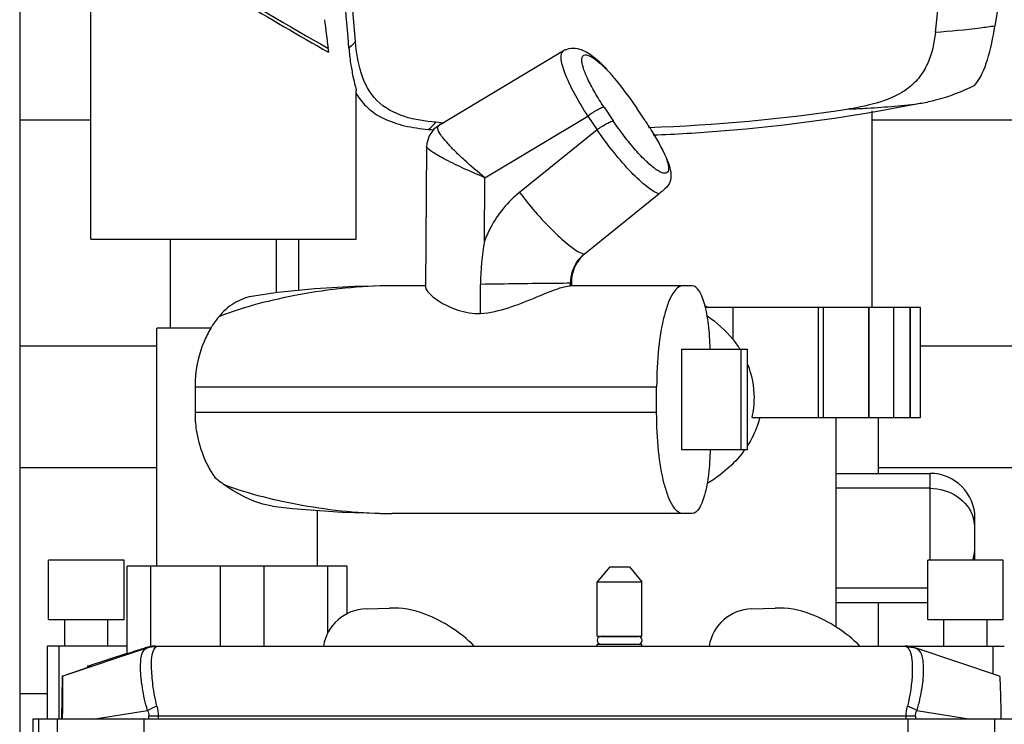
# Model space of a CAD drawing. Header units: millimetres. Extents: x 0 to 4000, y 0 to 3000.
# Tile 110 of 171: x 1240 to 1572, y 1695 to 1933. Entities that reach past the tile are written whole.
import ezdxf

# ---------------------------------------------------------------- set-up
doc = ezdxf.new("R2010")
doc.units = ezdxf.units.MM
doc.header["$LTSCALE"] = 219.99956
doc.layers.get('0').update_dxf_attribs({"linetype": 'CONTINUOUS'})

msp = doc.modelspace()

# ---------------------------------------------------------------- linework, layer by layer
at = {"color": 7, "linetype": 'CONTINUOUS'}
for p, q in [((1240.31, 2456.63), (1240.31, 1666.15)), ((1264.24, 1858.68), (1264.24, 1972.41)), ((1423.29, 1922.08), (1381.3, 1896.88)), ((1423.61, 1922.26), (1423.28, 1922.08)), ((1353.53, 1858.68), (1353.53, 1908.77)), ((1450.67, 1898.72), (1447.97, 1902.75)), ((1527.2, 1835.68), (1527.2, 1901.93)), ((1264.24, 1898.73), (1240.31, 1898.73)), ((1381.35, 1898), (1380.4, 1898.04)), ((1381.35, 1897.96), (1380.4, 1898.04)), ((1381.3, 1896.88), (1381.3, 1896.88)), ((1735.7, 1898.73), (1527.2, 1898.73)), ((1377.26, 1889.81), (1376.9, 1842.48)), ((1430.27, 1853.64), (1455.44, 1873.96)), ((1264.24, 1858.68), (1353.53, 1858.68)), ((1291.04, 1828.68), (1291.04, 1858.68)), ((1326.73, 1840.67), (1326.73, 1858.68)), ((1334.2, 1841.44), (1334.2, 1858.68)), ((1376.9, 1842.99), (1365.51, 1842.99)), ((1395.45, 1833.63), (1395.42, 1843.47)), ((1425.74, 1842.99), (1425.73, 1843.84)), ((1466.69, 1842.99), (1425.74, 1842.99)), ((1425.99, 1843.83), (1426, 1842.99)), ((1543.45, 1835.68), (1471.07, 1835.68)), ((1539.86, 1835.68), (1539.86, 1798.68)), ((1540.08, 1798.68), (1540.08, 1835.68)), ((1543.45, 1798.68), (1543.45, 1835.68)), ((1304.7, 1828.68), (1286.5, 1828.68)), ((1286.5, 1748.68), (1286.5, 1828.68)), ((1286.5, 1822.63), (1240.31, 1822.63)), ((1721.39, 1822.63), (1543.45, 1822.63)), ((1463.05, 1821.72), (1485.21, 1821.72)), ((1463.05, 1821.72), (1463.05, 1787.95)), ((1483.04, 1821.72), (1483.04, 1787.95)), ((1485.21, 1787.95), (1485.21, 1821.72)), ((1299.31, 1808.99), (1299.31, 1800.34)), ((1454.68, 1800.32), (1454.68, 1809.01)), ((1486.83, 1798.68), (1543.45, 1798.68)), ((1514.94, 1798.68), (1514.94, 1728.17)), ((1529.37, 1779.87), (1529.37, 1798.68)), ((1463.05, 1787.95), (1485.21, 1787.95)), ((1286.5, 1781.73), (1240.31, 1781.73)), ((1514.94, 1779.87), (1546.7, 1779.87)), ((1659.48, 1781.73), (1529.37, 1781.73)), ((1340.5, 1748.68), (1340.5, 1767.4)), ((1466.69, 1766.34), (1365.51, 1766.34)), ((1561.8, 1751.45), (1561.8, 1764.77)), ((1275.42, 1750.68), (1250.05, 1750.68)), ((1250.05, 1730.68), (1250.05, 1750.68)), ((1275.43, 1730.68), (1275.43, 1750.68)), ((1571.35, 1750.68), (1545.98, 1750.68)), ((1545.98, 1730.68), (1545.98, 1750.68)), ((1571.35, 1730.68), (1571.35, 1750.68)), ((1276.49, 1719.24), (1276.49, 1748.68)), ((1350.51, 1748.68), (1276.5, 1748.68)), ((1350.51, 1732.57), (1350.51, 1748.68)), ((1438.9, 1748.35), (1434.7, 1743.35)), ((1438.9, 1748.35), (1445.51, 1748.35)), ((1445.51, 1748.35), (1449.7, 1743.35)), ((1434.7, 1743.35), (1449.7, 1743.35)), ((1434.7, 1725.05), (1434.7, 1743.35)), ((1449.7, 1725.05), (1449.7, 1743.35)), ((1356.87, 1734.28), (1364.74, 1734.53)), ((1486.67, 1734.28), (1494.54, 1734.53)), ((1514.94, 1736.35), (1545.98, 1736.35)), ((1529.37, 1721.68), (1529.37, 1736.35)), ((1250.05, 1730.68), (1275.42, 1730.68)), ((1255.47, 1721.68), (1255.47, 1730.68)), ((1270.01, 1721.68), (1270.01, 1730.68)), ((1376.65, 1732.49), (1376.96, 1732.37)), ((1506.45, 1732.49), (1506.76, 1732.37)), ((1545.98, 1730.68), (1571.35, 1730.68)), ((1551.39, 1721.68), (1551.39, 1730.68)), ((1565.93, 1721.68), (1565.93, 1730.68)), ((1434.7, 1725.05), (1449.7, 1725.05)), ((1435.93, 1724.99), (1448.47, 1724.99)), ((1276.49, 1721.68), (1249.71, 1721.68)), ((1249.71, 1697.18), (1249.71, 1721.68)), ((1285.75, 1721.68), (1571.69, 1721.68)), ((1286, 1721.66), (1286.61, 1721.68)), ((1434.7, 1722.35), (1449.7, 1722.35)), ((1434.7, 1721.68), (1434.7, 1722.35)), ((1435.93, 1722.37), (1448.47, 1722.37)), ((1449.7, 1721.68), (1449.7, 1722.35)), ((1541.36, 1721.21), (1541.1, 1721.29)), ((1541.56, 1721.15), (1541.36, 1721.21)), ((1541.56, 1721.15), (1541.86, 1721.05)), ((1541.98, 1721.01), (1541.86, 1721.05)), ((1570.1, 1711.58), (1541.98, 1721.01)), ((1263.08, 1714.95), (1276.45, 1719.36)), ((1254.59, 1711.58), (1262.17, 1714.16)), ((1263.08, 1714.95), (1263.07, 1714.47)), ((1264.43, 1714.95), (1263.08, 1714.95)), ((1264.43, 1714.95), (1264.43, 1714.95)), ((1254.59, 1711.58), (1254.33, 1697.18)), ((1254.78, 1711.58), (1254.59, 1711.58)), ((1249.71, 1705.63), (1240.31, 1705.63)), ((1576.63, 1697.18), (1244.78, 1697.18)), ((1244.78, 1697.18), (1244.78, 1690.68)), ((1246.74, 1690.68), (1246.74, 1697.18)), ((1282.22, 1690.68), (1282.22, 1697.18)), ((1539.18, 1697.18), (1539.18, 1690.68))]:
    msp.add_line(p, q, dxfattribs=at)
at = {"color": 9, "linetype": 'CONTINUOUS'}
for p, q in [((1437, 1903.1), (1440.09, 1898.48)), ((1396.9, 1879.35), (1431.53, 1900.14)), ((1431.53, 1900.14), (1434.62, 1895.52)), ((1434.62, 1895.52), (1408.54, 1874.45)), ((1396.74, 1858.04), (1396.9, 1879.35)), ((1425.81, 1843.84), (1425.73, 1843.84)), ((1480.43, 1824.94), (1480.43, 1835.68)), ((1509.01, 1835.68), (1509.01, 1798.68)), ((1510.79, 1798.68), (1510.79, 1835.68)), ((1525.98, 1835.68), (1525.98, 1798.68)), ((1526.25, 1798.68), (1526.25, 1835.68)), ((1534.45, 1835.68), (1534.45, 1798.68)), ((1299.31, 1808.99), (1454.68, 1808.99)), ((1454.68, 1800.34), (1299.31, 1800.34)), ((1546.7, 1750.68), (1546.7, 1779.87)), ((1546.7, 1774.83), (1514.94, 1774.83)), ((1284.31, 1748.68), (1284.31, 1721.58)), ((1307.89, 1721.68), (1307.89, 1748.68)), ((1322.43, 1748.68), (1322.43, 1721.68)), ((1344.07, 1726.17), (1344.07, 1748.68)), ((1514.94, 1741.39), (1545.98, 1741.39)), ((1253.53, 1721.68), (1253.53, 1697.18)), ((1283.04, 1721.02), (1254.78, 1711.58)), ((1283.44, 1721.16), (1282.52, 1721.16)), ((1567.87, 1721.68), (1567.87, 1712.33)), ((1264.98, 1697.18), (1283.33, 1700.07)), ((1542.24, 1700.07), (1560.43, 1697.18)), ((1252.88, 1697.18), (1252.88, 1690.68)), ((1283.76, 1697.18), (1283.76, 1698.09)), ((1538.66, 1698.1), (1286.93, 1698.1)), ((1286.93, 1698.1), (1286.94, 1697.18)), ((1538.66, 1697.18), (1538.66, 1698.1)), ((1541.82, 1698.09), (1541.82, 1697.18)), ((1568.52, 1690.68), (1568.52, 1697.18))]:
    msp.add_line(p, q, dxfattribs=at)
at = {"color": 7, "linetype": 'CONTINUOUS'}
for points in [[(1381.3, 1896.88), (1379.74, 1895.67), (1378.15, 1893.5), (1377.35, 1890.92), (1377.26, 1889.81)], [(1365.51, 1842.99), (1353.03, 1842.75), (1339.63, 1841.98), (1327.16, 1840.73), (1318.37, 1839.41)], [(1325.35, 1768.84), (1332.18, 1768.03), (1348.89, 1766.77), (1365.51, 1766.34)], [(1541.1, 1721.29), (1540.72, 1721.39), (1540.23, 1721.5), (1539.69, 1721.59), (1539.11, 1721.65), (1538.5, 1721.68), (1538.33, 1721.68)]]:
    msp.add_lwpolyline(points, dxfattribs=at)
for centre, radius, start, end in [((1966.21, 3016.22), 1259, 237.25823, 240.39526), ((2473.57, 2065.17), 1138.41, 186.68933, 187.17605), ((1426.3, 1917.09), 5.83, 113.0584, 117.5053), ((1374.4, 1920.31), 24.36, 210.8768, 212.9008), ((1430.73, 2496.39), 600.46, 272.02469, 278.48631), ((1430.75, 2467.13), 573.94, 264.70967, 264.89152), ((1430.56, 2493.88), 597.94, 265.27879, 265.44023), ((1474.08, 1843.69), 78.67, 169.488, 180.1589), ((1437.78, 1844.35), 11.95, 128.9607, 137.5431), ((1437.95, 1844.18), 12.18, 137.5224, 141.938), ((1451.76, 1792.94), 47.33, 64.5657, 65.949), ((1333.17, 1811.67), 33.26, 141.0357, 147.9355), ((1334.2, 1811), 34.49, 147.8987, 149.0365), ((1454.57, 1803.92), 33.32, 32.5528, 39.1101), ((1457.36, 1805.3), 30.2, 347.3332, 359.9675), ((1455.22, 1808.46), 35.68, 323.5828, 324.8314), ((1546.7, 1764.77), 15.1, 0, 90), ((1348.53, 1830.01), 66.78, 230.3598, 233.9799), ((1546.7, 1751.45), 15.1, 357.0581, 360), ((1357.35, 1719.29), 15, 91.8063, 170.7581), ((1365.7, 1704.24), 30.3, 68.8138, 91.8063), ((1487.15, 1719.29), 15, 91.8063, 170.7581), ((1495.5, 1704.24), 30.3, 68.8138, 91.8063), ((1359.79, 1688.08), 47.5, 45.1147, 68.8138), ((1489.59, 1688.08), 47.5, 45.1147, 68.8138), ((1435.93, 1723.68), 1.31, 90, 270), ((1436.9, 1724.75), 0.3, 55.4926, 90), ((1447.5, 1724.75), 0.3, 90, 124.5074), ((1448.47, 1723.68), 1.31, 270, 90), ((1285.76, 1711.26), 10.42, 98.0176, 108.1351), ((1436.9, 1722.65), 0.3, 270, 292.1274), ((1447.5, 1722.65), 0.3, 247.8726, 270)]:
    msp.add_arc(centre, radius, start, end, dxfattribs=at)
at = {"color": 9, "linetype": 'CONTINUOUS'}
for centre, radius, start, end in [((1549.57, 1761.34), 12.24, 15.3315, 17.3216), ((1549.65, 1761.36), 12.15, 0.0762, 15.3394), ((1549.65, 1754.86), 12.15, 344.653, 359.9261), ((1549.49, 1754.91), 12.32, 339.812, 343.3106), ((1549.58, 1754.88), 12.22, 343.3158, 344.0164), ((1549.58, 1754.88), 12.22, 344.0164, 344.6584), ((1286.62, 1711.62), 10.06, 96.1915, 108.4485), ((1286.62, 1711.62), 10.06, 94.9643, 96.2097), ((1286.62, 1711.67), 10.01, 93.5706, 94.9646), ((1313.04, 1638.01), 68.8, 112.6784, 115.5783), ((1514.65, 1642.91), 63.47, 64.2326, 67.3676), ((1286.9, 1151.14), 546.96, 89.996, 90.329), ((1538.7, 1158.46), 539.64, 89.6688, 90.0048)]:
    msp.add_arc(centre, radius, start, end, dxfattribs=at)
at = {"color": 7, "linetype": 'CONTINUOUS'}
for centre, major_axis, ratio, start_param, end_param in [((1313.5, 1731.62), (37.01, 12.38), 0.004078, 3.140228, 3.718772), ((1285.75, 1711.68), (10.18, 0), 0.982512, 7.853982, 7.996106)]:
    msp.add_ellipse(centre, major_axis=major_axis, ratio=ratio, start_param=start_param, end_param=end_param, dxfattribs=at)
for points, knots in [([(1548.48, 1928.26), (1551.01, 1950.89), (1560.47, 2041.64), (1567.34, 2132.65), (1571.14, 2201.01)], [0, 0, 0, 0, 0.249593, 1, 1, 1, 1]), ([(1353.32, 1925.2), (1351.5, 1946.17), (1343.95, 2030.09), (1335.34, 2113.92), (1328.29, 2176.75)], [0, 0, 0, 0, 0.24973, 1, 1, 1, 1]), ([(1351.11, 1923.01), (1348.06, 1961.71), (1341.02, 2039.34), (1333.08, 2116.88), (1328.86, 2155.78)], [0, 0, 0, 0, 0.498039, 1, 1, 1, 1]), ([(1593.62, 2112.68), (1591.8, 2096.44), (1584.59, 2035.53), (1575.81, 1974.8), (1568.52, 1930.4)], [0, 0, 0, 0, 0.266403, 1, 1, 1, 1]), ([(1561.77, 1910.53), (1563.79, 1912.96), (1566.56, 1919.66), (1567.89, 1926.53), (1568.51, 1930.35)], [0, 0, 0, 0, 0.448965, 1, 1, 1, 1]), ([(1548.48, 1928.26), (1548.08, 1924.73), (1546.98, 1919.39), (1543.37, 1913.18), (1538.22, 1908.13), (1529.88, 1904.43), (1522.88, 1903.03), (1519.34, 1902.5)], [0, 0, 0, 0, 0.24927, 0.374292, 0.499415, 0.749268, 1, 1, 1, 1]), ([(1344.07, 1922.96), (1344.11, 1922.7), (1344.16, 1922.24), (1344.22, 1921.78), (1344.25, 1921.58)], [0, 0, 0, 0, 0.558071, 1, 1, 1, 1]), ([(1351.11, 1923.01), (1351.24, 1921.29), (1351.58, 1918.08), (1352.37, 1913.85), (1353.05, 1910.85), (1353.53, 1909.3), (1353.53, 1908.77)], [0, 0, 0, 0, 0.358015, 0.669374, 0.8907, 1, 1, 1, 1]), ([(1380.4, 1898.04), (1376.82, 1898.34), (1369.7, 1899.35), (1359.75, 1904.57), (1354.64, 1914.55), (1353.63, 1921.64), (1353.32, 1925.2)], [0, 0, 0, 0, 0.251348, 0.500722, 0.749646, 1, 1, 1, 1]), ([(1424.02, 1922.45), (1424.39, 1922.61), (1425.68, 1923.03), (1427.09, 1923.02), (1428.01, 1922.84)], [0, 0, 0, 0, 0.301584, 1, 1, 1, 1]), ([(1430.53, 1921.95), (1431.17, 1921.63), (1433.94, 1919.92), (1436.27, 1917.6), (1437.95, 1915.72)], [0, 0, 0, 0, 0.221468, 1, 1, 1, 1]), ([(1437.95, 1915.72), (1438.82, 1914.76), (1442.39, 1910.61), (1445.65, 1906.21), (1447.97, 1902.75)], [0, 0, 0, 0, 0.23766, 1, 1, 1, 1]), ([(1543.93, 1904.47), (1545.49, 1904.78), (1551.62, 1906.18), (1557.59, 1908.39), (1561.77, 1910.54)], [0, 0, 0, 0, 0.253251, 1, 1, 1, 1]), ([(1353.95, 1907.08), (1354.91, 1905.59), (1357.43, 1902.53), (1362.89, 1898.91), (1369.96, 1896.62), (1375.16, 1895.9), (1377.83, 1895.65)], [0, 0, 0, 0, 0.193576, 0.428142, 0.706071, 1, 1, 1, 1]), ([(1543.93, 1904.46), (1521.61, 1899.98), (1491.45, 1895.75), (1461.14, 1893.94), (1453.54, 1893.64)], [0, 0, 0, 0, 0.74959, 1, 1, 1, 1]), ([(1450.67, 1898.72), (1451.41, 1897.62), (1454.03, 1893.56), (1456.41, 1889.33), (1457.85, 1886.13)], [0, 0, 0, 0, 0.274045, 1, 1, 1, 1]), ([(1457.85, 1886.13), (1458.35, 1885.02), (1459.15, 1882.97), (1459.7, 1879.93), (1459.05, 1877.04), (1457.65, 1875.72), (1456.86, 1875.09)], [0, 0, 0, 0, 0.300169, 0.543802, 0.751764, 1, 1, 1, 1]), ([(1456.86, 1875.09), (1456.76, 1875), (1456.29, 1874.63), (1455.8, 1874.26), (1455.44, 1873.96)], [0, 0, 0, 0, 0.21709, 1, 1, 1, 1]), ([(1430.46, 1853.76), (1429.09, 1852.65), (1426.74, 1849.58), (1425.96, 1845.79), (1425.99, 1843.83)], [0, 0, 0, 0, 0.472667, 1, 1, 1, 1]), ([(1395.45, 1833.63), (1398.63, 1833.88), (1404.78, 1835.37), (1413, 1838.66), (1419.15, 1841.3), (1423.27, 1842.65), (1425, 1842.99), (1425.74, 1842.99)], [0, 0, 0, 0, 0.300963, 0.59021, 0.835663, 0.930272, 1, 1, 1, 1]), ([(1463.5, 1842.99), (1462.08, 1842.99), (1460, 1840.61), (1458.44, 1837.05), (1456.53, 1830.88), (1455.09, 1821.45), (1454.68, 1813.36), (1454.68, 1809.01)], [0, 0, 0, 0, 0.116607, 0.212415, 0.334141, 0.641717, 1, 1, 1, 1]), ([(1472.67, 1821.73), (1472.62, 1824.51), (1472.29, 1829.63), (1471.27, 1835.58), (1469.99, 1839.39), (1468.94, 1841.6), (1467.58, 1842.99), (1466.69, 1842.99)], [0, 0, 0, 0, 0.363528, 0.669541, 0.789225, 0.883103, 1, 1, 1, 1]), ([(1318.37, 1839.41), (1316.26, 1839.02), (1312.05, 1837.36), (1308.73, 1834.34), (1307.31, 1832.59)], [0, 0, 0, 0, 0.487468, 1, 1, 1, 1]), ([(1376.9, 1842.48), (1376.9, 1842.16), (1377.32, 1841.38), (1378.88, 1839.58), (1382.35, 1837.03), (1388.1, 1834.38), (1392.86, 1833.65), (1395.45, 1833.63)], [0, 0, 0, 0, 0.044453, 0.117222, 0.33748, 0.637493, 1, 1, 1, 1]), ([(1304.63, 1828.75), (1303.76, 1827.3), (1300.66, 1821.16), (1299.31, 1814.17), (1299.31, 1808.99)], [0, 0, 0, 0, 0.245403, 1, 1, 1, 1]), ([(1299.31, 1800.34), (1299.31, 1798.38), (1299.86, 1790.75), (1302.67, 1783.24), (1305.93, 1778.59)], [0, 0, 0, 0, 0.256691, 1, 1, 1, 1]), ([(1463.5, 1766.34), (1462.08, 1766.34), (1460, 1768.72), (1458.44, 1772.29), (1456.53, 1778.45), (1455.09, 1787.89), (1454.68, 1795.98), (1454.68, 1800.32)], [0, 0, 0, 0, 0.116563, 0.212379, 0.334132, 0.641732, 1, 1, 1, 1]), ([(1489.36, 1798.68), (1489.15, 1797.82), (1488.18, 1794.48), (1486.62, 1791.32), (1485.22, 1789.14)], [0, 0, 0, 0, 0.254064, 1, 1, 1, 1]), ([(1472.68, 1787.94), (1472.64, 1785.12), (1472.32, 1779.93), (1471.31, 1773.89), (1470.02, 1770.01), (1468.96, 1767.77), (1467.59, 1766.34), (1466.69, 1766.34)], [0, 0, 0, 0, 0.362904, 0.669287, 0.789246, 0.883291, 1, 1, 1, 1]), ([(1325.35, 1768.84), (1322.49, 1769.23), (1316.8, 1771.17), (1311.7, 1774.22), (1309.26, 1776)], [0, 0, 0, 0, 0.489132, 1, 1, 1, 1]), ([(1264.43, 1714.95), (1264.43, 1714.9), (1264.12, 1714.9), (1263.79, 1714.68), (1263.03, 1714.47), (1262.49, 1714.27), (1262.17, 1714.16)], [0, 0, 0, 0, 0.066899, 0.262033, 0.577426, 1, 1, 1, 1]), ([(1254.74, 1697.18), (1254.77, 1699.06), (1254.81, 1701.77), (1254.84, 1705.2), (1254.85, 1707.34), (1254.85, 1709.07), (1254.85, 1710.26), (1254.82, 1710.94), (1254.82, 1711.29), (1254.79, 1711.45), (1254.8, 1711.58), (1254.78, 1711.58)], [0, 0, 0, 0, 0.391049, 0.564183, 0.7145, 0.836596, 0.926533, 0.958511, 0.98145, 0.99524, 1, 1, 1, 1]), ([(1570.1, 1711.58), (1570.13, 1711.58), (1570.12, 1711.45), (1570.16, 1711.28), (1570.17, 1710.92), (1570.22, 1710.23), (1570.26, 1709.05), (1570.33, 1707.31), (1570.39, 1705.18), (1570.48, 1701.75), (1570.53, 1699.05), (1570.57, 1697.18)], [0, 0, 0, 0, 0.005233, 0.019455, 0.042749, 0.075019, 0.165344, 0.287538, 0.437658, 0.61038, 1, 1, 1, 1])]:
    msp.add_open_spline(points, degree=3, knots=knots, dxfattribs=at)
at = {"color": 9, "linetype": 'CONTINUOUS'}
for points, knots in [([(1290.57, 1954.93), (1295.09, 1952.07), (1312.73, 1941.09), (1330.64, 1930.54), (1344.07, 1922.96)], [0, 0, 0, 0, 0.25733, 1, 1, 1, 1]), ([(1568.52, 1930.4), (1566.88, 1930.16), (1560.23, 1929.25), (1553.53, 1928.61), (1548.48, 1928.27)], [0, 0, 0, 0, 0.246336, 1, 1, 1, 1]), ([(1353.32, 1925.2), (1353.12, 1924.98), (1352.43, 1924.21), (1351.68, 1923.48), (1351.11, 1923.02)], [0, 0, 0, 0, 0.285382, 1, 1, 1, 1]), ([(1431.53, 1900.14), (1429.89, 1902.66), (1427.07, 1907.41), (1424.25, 1913.2), (1422.92, 1917.25), (1422.4, 1919.62), (1422.55, 1921.64), (1423.28, 1922.08)], [0, 0, 0, 0, 0.373569, 0.682793, 0.802098, 0.894055, 1, 1, 1, 1]), ([(1437, 1903.1), (1435.89, 1904.76), (1433.9, 1907.94), (1431.49, 1912.46), (1430.1, 1915.83), (1429.55, 1918.05), (1429.45, 1919.24), (1429.61, 1920.16), (1430.48, 1920.98), (1432.54, 1920.32), (1434.98, 1918.54), (1436.9, 1916.79), (1437.95, 1915.72)], [0, 0, 0, 0, 0.20659, 0.387811, 0.529227, 0.582326, 0.623012, 0.652388, 0.675559, 0.736338, 0.845054, 1, 1, 1, 1]), ([(1437, 1903.1), (1436.73, 1903.1), (1435.98, 1902.81), (1434.12, 1901.9), (1432.59, 1900.9), (1431.53, 1900.14)], [0, 0, 0, 0, 0.129821, 0.373606, 1, 1, 1, 1]), ([(1519.34, 1902.5), (1521.43, 1902.58), (1529.65, 1902.96), (1537.85, 1903.69), (1543.93, 1904.46)], [0, 0, 0, 0, 0.254343, 1, 1, 1, 1]), ([(1377.83, 1895.64), (1378.03, 1895.78), (1378.95, 1896.51), (1379.77, 1897.36), (1380.4, 1898.04)], [0, 0, 0, 0, 0.210367, 1, 1, 1, 1]), ([(1396.9, 1879.35), (1394.52, 1881.29), (1391.15, 1884.16), (1387.06, 1888.04), (1384.63, 1890.53), (1382.72, 1892.85), (1381.43, 1894.52), (1380.71, 1896.53), (1381.3, 1896.88)], [0, 0, 0, 0, 0.383411, 0.552891, 0.701083, 0.822794, 0.913735, 1, 1, 1, 1]), ([(1434.62, 1895.52), (1435.68, 1896.28), (1437.22, 1897.28), (1439.07, 1898.19), (1439.82, 1898.48), (1440.09, 1898.48)], [0, 0, 0, 0, 0.626395, 0.87018, 1, 1, 1, 1]), ([(1455.44, 1873.96), (1453.97, 1874.41), (1450.69, 1876.76), (1445.71, 1881.45), (1440.1, 1887.94), (1436.42, 1892.88), (1434.62, 1895.52)], [0, 0, 0, 0, 0.152415, 0.388653, 0.683088, 1, 1, 1, 1]), ([(1457.85, 1886.13), (1458.21, 1885.12), (1458.68, 1883.62), (1458.72, 1881.39), (1457.66, 1880.79), (1456.73, 1880.93), (1455.64, 1881.4), (1454.33, 1882.22), (1452.84, 1883.39), (1450.5, 1885.5), (1447.39, 1888.81), (1443.67, 1893.38), (1441.26, 1896.73), (1440.09, 1898.48)], [0, 0, 0, 0, 0.103537, 0.162053, 0.183796, 0.21128, 0.249099, 0.298617, 0.359914, 0.431948, 0.602404, 0.797149, 1, 1, 1, 1]), ([(1396.9, 1879.35), (1394.33, 1880.46), (1389.63, 1882.49), (1384.18, 1885.14), (1380.73, 1887.03), (1378.91, 1888.15), (1377.83, 1888.97), (1377.26, 1889.57), (1377.26, 1889.81)], [0, 0, 0, 0, 0.374382, 0.686515, 0.808892, 0.90352, 0.967301, 1, 1, 1, 1]), ([(1408.54, 1874.45), (1404.6, 1871.27), (1400.14, 1865.83), (1397.34, 1859.64), (1396.74, 1858.04)], [0, 0, 0, 0, 0.74735, 1, 1, 1, 1]), ([(1408.54, 1874.45), (1410.46, 1871.9), (1414.36, 1867.12), (1420.24, 1860.86), (1425.42, 1856.33), (1428.78, 1854.07), (1430.27, 1853.64)], [0, 0, 0, 0, 0.315703, 0.609889, 0.846674, 1, 1, 1, 1]), ([(1365.51, 1842.99), (1354.99, 1842.99), (1335.23, 1840.8), (1315.93, 1835.97), (1307.31, 1832.59)], [0, 0, 0, 0, 0.531926, 1, 1, 1, 1]), ([(1425.73, 1843.84), (1424.09, 1843.83), (1413.99, 1843.74), (1403.88, 1843.6), (1395.42, 1843.47)], [0, 0, 0, 0, 0.162237, 1, 1, 1, 1]), ([(1425.99, 1843.83), (1425.99, 1843.84), (1425.9, 1843.82), (1425.86, 1843.84), (1425.81, 1843.84)], [0, 0, 0, 0, 0.251965, 1, 1, 1, 1]), ([(1309.26, 1776), (1317.69, 1772.91), (1336.33, 1768.38), (1355.4, 1766.34), (1365.51, 1766.34)], [0, 0, 0, 0, 0.470675, 1, 1, 1, 1]), ([(1546.7, 1774.83), (1549.88, 1774.83), (1556.21, 1773.08), (1560.36, 1767.82), (1561.25, 1764.98)], [0, 0, 0, 0, 0.516304, 1, 1, 1, 1]), ([(1283.33, 1700.07), (1282.59, 1702.57), (1281.54, 1707.29), (1280.9, 1712.94), (1281.02, 1716.73), (1281.34, 1719.08), (1282.21, 1720.73), (1283.04, 1721.02)], [0, 0, 0, 0, 0.36004, 0.664291, 0.784056, 0.878558, 1, 1, 1, 1]), ([(1283.44, 1721.16), (1283.44, 1721.16), (1283.18, 1721.08), (1283.17, 1721.07), (1283.04, 1721.02)], [0, 0, 0, 0, 0.054544, 1, 1, 1, 1]), ([(1286.51, 1701.49), (1285.92, 1703.84), (1285.09, 1708.24), (1284.61, 1714.26), (1284.68, 1718.51), (1285.51, 1721), (1286.23, 1721.44)], [0, 0, 0, 0, 0.355394, 0.658757, 0.876309, 1, 1, 1, 1]), ([(1286.61, 1721.68), (1286.62, 1721.68), (1286.38, 1721.52), (1286.36, 1721.51), (1286.23, 1721.44)], [0, 0, 0, 0, 0.048508, 1, 1, 1, 1]), ([(1538.8, 1721.44), (1538.73, 1721.47), (1538.58, 1721.54), (1538.43, 1721.68), (1538.33, 1721.68)], [0, 0, 0, 0, 0.417688, 1, 1, 1, 1]), ([(1538.8, 1721.44), (1538.91, 1721.38), (1539.36, 1721.07), (1539.67, 1720.59), (1539.86, 1720.21)], [0, 0, 0, 0, 0.226688, 1, 1, 1, 1]), ([(1539.86, 1720.21), (1540.29, 1719.29), (1540.72, 1716.8), (1540.78, 1710.51), (1540, 1705.22), (1539.07, 1701.49)], [0, 0, 0, 0, 0.160902, 0.391818, 1, 1, 1, 1]), ([(1541.98, 1721.01), (1542.86, 1720.72), (1543.86, 1719.1), (1544.29, 1716.7), (1544.52, 1712.92), (1543.99, 1707.27), (1542.97, 1702.56), (1542.24, 1700.07)], [0, 0, 0, 0, 0.127084, 0.222146, 0.341522, 0.643282, 1, 1, 1, 1])]:
    msp.add_open_spline(points, degree=3, knots=knots, dxfattribs=at)
at = {"color": 7, "linetype": 'CONTINUOUS'}
for points in [[(1428.01, 1922.84), (1428.89, 1922.67), (1429.74, 1922.35), (1430.53, 1921.95)], [(1425.73, 1843.84), (1425.7, 1846.6), (1426.66, 1849.52), (1428.36, 1851.7)], [(1471.65, 1832.88), (1474.93, 1830.69), (1477.94, 1828), (1480.43, 1824.94)], [(1487.56, 1805.29), (1487.56, 1809.12), (1486.8, 1813.01), (1485.38, 1816.56)], [(1483.94, 1787.28), (1480.69, 1782.88), (1476.37, 1779.16), (1471.64, 1776.41)]]:
    msp.add_open_spline(points, degree=3, dxfattribs=at)
at = {"color": 9, "linetype": 'CONTINUOUS'}
for points in [[(1286.23, 1721.44), (1285.16, 1721.5), (1284.06, 1721.36), (1283.04, 1721.02)], [(1538.8, 1721.44), (1539.83, 1721.5), (1540.88, 1721.37), (1541.86, 1721.05)], [(1283.33, 1700.07), (1283.6, 1699.45), (1283.76, 1698.77), (1283.76, 1698.09)], [(1286.51, 1701.49), (1286.79, 1700.39), (1286.93, 1699.24), (1286.93, 1698.1)], [(1538.66, 1698.1), (1538.65, 1699.24), (1538.8, 1700.39), (1539.07, 1701.49)], [(1541.82, 1698.09), (1541.82, 1698.76), (1541.98, 1699.45), (1542.24, 1700.07)]]:
    msp.add_open_spline(points, degree=3, dxfattribs=at)

doc.saveas('drawing.dxf')
